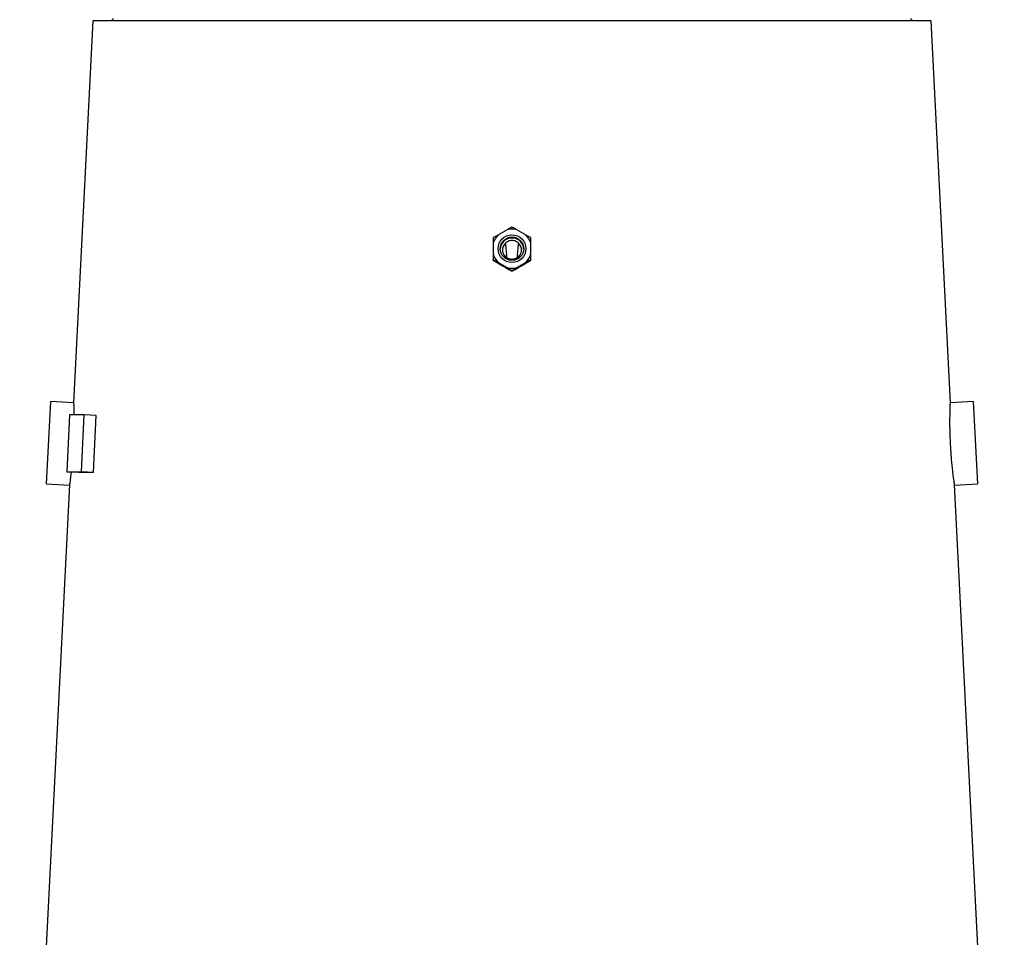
# Model space of a CAD drawing. Header units: millimetres. Extents: x 1685 to 3139, y 857 to 4238.
# Tile 10 of 12: x 1829 to 2689, y 2548 to 3349. Entities that reach past the tile are written whole.
import ezdxf

# ---------------------------------------------------------------- set-up
doc = ezdxf.new("R2010")
doc.units = ezdxf.units.MM
doc.header["$LTSCALE"] = 2

msp = doc.modelspace()

# ---------------------------------------------------------------- linework, layer by layer
at = {"color": 7, "linetype": 'Continuous', "lineweight": 25}
for p, q in [((1892.74, 3348.17), (1875.81, 3014.48)), ((2258.73, 3348.17), (1892.74, 3348.17)), ((1910.73, 3350.17), (1908.73, 3348.17)), ((2624.72, 3348.17), (2258.73, 3348.17)), ((2608.73, 3348.17), (2606.73, 3350.17)), ((2641.65, 3014.52), (2624.72, 3348.17)), ((2254.55, 3165.75), (2246.46, 3161.08)), ((2271, 3161.08), (2262.91, 3165.75)), ((2242.28, 3153.85), (2242.28, 3144.52)), ((2275.18, 3144.52), (2275.18, 3153.85)), ((2242.28, 3138.85), (2242.28, 3139.54)), ((2275.18, 3138.85), (2275.18, 3139.54)), ((2246.46, 3137.29), (2254.55, 3132.63)), ((2262.91, 3132.63), (2271, 3137.29)), ((2258.73, 3129.37), (2258.73, 3130.05)), ((1852.19, 2943.71), (1855.84, 3015.62)), ((1875.83, 3014.6), (1855.84, 3015.62)), ((2661.62, 3015.62), (2641.64, 3014.6)), ((2661.62, 3015.62), (2665.27, 2943.71)), ((1872.21, 3004.09), (1869.76, 2954.15)), ((1885.15, 3004.09), (1872.21, 3004.09)), ((1882.7, 2954.15), (1885.15, 3004.09)), ((1895.58, 3003.54), (1885.15, 3004.09)), ((1893.13, 2953.61), (1895.58, 3003.54)), ((1880.19, 2953.61), (1869.76, 2954.15)), ((1869.76, 2954.15), (1882.7, 2954.15)), ((1873.63, 2953.95), (1873.58, 2953.54)), ((1893.13, 2953.61), (1882.7, 2954.15)), ((1872.17, 2942.79), (1828.71, 2086.17)), ((1852.19, 2943.71), (1872.18, 2942.69)), ((2645.29, 2942.69), (2665.27, 2943.71)), ((2688.75, 2086.17), (2645.29, 2942.75))]:
    msp.add_line(p, q, dxfattribs=at)
for centre, radius in [((2258.73, 3149.18), 12.1), ((2258.73, 3149.12), 10.2)]:
    msp.add_circle(centre, radius, dxfattribs=at)
for centre, radius, start, end in [((2258.73, 3149.14), 17.12, 75.86617, 104.13383), ((2258.7, 3149.18), 17.07, 135.80741, 164.12879), ((2258.73, 3148.22), 10.2, 2.59077, 177.40923), ((2258.76, 3149.18), 17.07, 15.87121, 44.19259), ((2258.71, 3148.17), 8.28, 134.24427, 236.62829), ((2258.75, 3148.17), 8.28, 303.37171, 45.75573), ((2258.7, 3149.19), 17.07, 195.87121, 224.19259), ((2258.76, 3149.19), 17.07, 315.80741, 344.12879), ((2258.73, 3149.23), 17.12, 255.86617, 284.13383)]:
    msp.add_arc(centre, radius, start, end, dxfattribs=at)
for centre, major_axis, ratio, start_param, end_param in [((2258.73, 6886.89), (0, 3766.73), 0.011487, 3.007236, 3.035709), ((2258.73, 6886.89), (0, 3766.73), 0.011487, 3.247477, 3.275949), ((2269.83, 3103.62), (378.31, -219.12), 0.037993, 1.631895, 1.655044), ((2247.63, 3103.62), (378.31, 219.12), 0.037993, 1.486549, 1.509697), ((2259.69, 2934.01), (387, -18.97), 0.0131, 2.815792, 2.94508)]:
    msp.add_ellipse(centre, major_axis=major_axis, ratio=ratio, start_param=start_param, end_param=end_param, dxfattribs=at)
for points, knots in [([(2258.73, 3167.99), (2258.09, 3167.65), (2257.43, 3167.3), (2256.04, 3166.56), (2255.31, 3166.16), (2254.55, 3165.75)], [0, 0, 0, 0, 0.5, 0.5, 1, 1, 1, 1]), ([(2262.91, 3165.75), (2262.15, 3166.17), (2261.43, 3166.56), (2260.03, 3167.3), (2259.37, 3167.66), (2258.73, 3167.99)], [0, 0, 0, 0, 0.5, 0.5, 1, 1, 1, 1]), ([(2246.46, 3161.08), (2245.69, 3160.62), (2244.97, 3160.17), (2243.58, 3159.32), (2242.92, 3158.91), (2242.28, 3158.51)], [0, 0, 0, 0, 0.5, 0.5, 1, 1, 1, 1]), ([(2242.28, 3158.51), (2242.28, 3157.8), (2242.28, 3157.07), (2242.28, 3155.51), (2242.28, 3154.7), (2242.28, 3153.85)], [0, 0, 0, 0, 0.5, 0.5, 1, 1, 1, 1]), ([(2252.94, 3154.11), (2253.31, 3154.49), (2253.73, 3154.84), (2254.62, 3155.44), (2255.09, 3155.7), (2256.09, 3156.12), (2256.6, 3156.28), (2257.65, 3156.49), (2258.19, 3156.55), (2259.27, 3156.55), (2259.81, 3156.49), (2260.86, 3156.28), (2261.38, 3156.12), (2262.37, 3155.7), (2262.84, 3155.44), (2263.74, 3154.84), (2264.15, 3154.49), (2264.53, 3154.11)], [0, 0, 0, 0, 0.125, 0.125, 0.25, 0.25, 0.375, 0.375, 0.5, 0.5, 0.625, 0.625, 0.75, 0.75, 0.875, 0.875, 1, 1, 1, 1]), ([(2275.18, 3158.51), (2274.54, 3158.91), (2273.88, 3159.32), (2272.49, 3160.18), (2271.76, 3160.62), (2271, 3161.08)], [0, 0, 0, 0, 0.5, 0.5, 1, 1, 1, 1]), ([(2275.18, 3153.85), (2275.18, 3154.71), (2275.18, 3155.52), (2275.18, 3157.08), (2275.18, 3157.81), (2275.18, 3158.51)], [0, 0, 0, 0, 0.5, 0.5, 1, 1, 1, 1]), ([(2242.28, 3144.52), (2242.28, 3143.61), (2242.28, 3142.76), (2242.28, 3141.1), (2242.28, 3140.31), (2242.28, 3139.54)], [0, 0, 0, 0, 0.5, 0.5, 1, 1, 1, 1]), ([(2242.28, 3139.54), (2242.92, 3139.2), (2243.58, 3138.85), (2244.98, 3138.1), (2245.7, 3137.71), (2246.46, 3137.29)], [0, 0, 0, 0, 0.5, 0.5, 1, 1, 1, 1]), ([(2263.3, 3141.26), (2262.63, 3140.8), (2261.91, 3140.45), (2260.74, 3140.08), (2260.34, 3139.99), (2259.54, 3139.87), (2259.14, 3139.84), (2258.33, 3139.84), (2257.92, 3139.87), (2257.12, 3139.99), (2256.73, 3140.08), (2255.95, 3140.32), (2255.57, 3140.47), (2254.84, 3140.83), (2254.49, 3141.03), (2254.16, 3141.26)], [0, 0, 0, 0, 0.25, 0.25, 0.375, 0.375, 0.5, 0.5, 0.625, 0.625, 0.75, 0.75, 0.875, 0.875, 1, 1, 1, 1]), ([(2271, 3137.29), (2271.77, 3137.71), (2272.49, 3138.1), (2273.88, 3138.85), (2274.54, 3139.2), (2275.18, 3139.54)], [0, 0, 0, 0, 0.5, 0.5, 1, 1, 1, 1]), ([(2275.18, 3139.54), (2275.18, 3140.3), (2275.18, 3141.1), (2275.18, 3142.76), (2275.18, 3143.62), (2275.18, 3144.52)], [0, 0, 0, 0, 0.5, 0.5, 1, 1, 1, 1]), ([(2246.29, 3136.38), (2245.55, 3136.83), (2244.86, 3137.25), (2243.53, 3138.07), (2242.9, 3138.47), (2242.28, 3138.85)], [0, 0, 0, 0, 0.5, 0.5, 1, 1, 1, 1]), ([(2254.55, 3132.63), (2255.31, 3132.17), (2256.04, 3131.72), (2257.43, 3130.86), (2258.1, 3130.45), (2258.73, 3130.05)], [0, 0, 0, 0, 0.5, 0.5, 1, 1, 1, 1]), ([(2258.73, 3129.37), (2258.16, 3129.67), (2257.57, 3129.98), (2256.35, 3130.64), (2255.7, 3130.98), (2255.04, 3131.35)], [0, 0, 0, 0, 0.5, 0.5, 1, 1, 1, 1]), ([(2258.73, 3130.05), (2259.37, 3130.45), (2260.02, 3130.86), (2261.42, 3131.72), (2262.15, 3132.17), (2262.91, 3132.63)], [0, 0, 0, 0, 0.5, 0.5, 1, 1, 1, 1]), ([(2262.42, 3131.35), (2261.76, 3130.98), (2261.12, 3130.64), (2259.89, 3129.98), (2259.3, 3129.67), (2258.73, 3129.37)], [0, 0, 0, 0, 0.5, 0.5, 1, 1, 1, 1]), ([(2275.18, 3138.85), (2274.57, 3138.47), (2273.93, 3138.07), (2272.59, 3137.24), (2271.9, 3136.82), (2271.17, 3136.38)], [0, 0, 0, 0, 0.5, 0.5, 1, 1, 1, 1]), ([(1875.82, 3014.48), (1875.82, 3014.49), (1875.82, 3014.53), (1875.87, 3013.43), (1875.94, 3011.39), (1876.04, 3008.28), (1876.11, 3005.79), (1876.12, 3004.16), (1876.12, 3004.09)], [0, 0, 0, 0, 0.1302903, 0.3418438, 0.5595173, 0.771384, 0.9893481, 1, 1, 1, 1]), ([(2644.03, 2952.27), (2643.86, 2953.7), (2643.53, 2956.58), (2643.01, 2961.71), (2642.51, 2967.32), (2642.08, 2973.21), (2641.73, 2979.3), (2641.49, 2985.31), (2641.34, 2991.19), (2641.28, 2996.66), (2641.3, 3001.67), (2641.37, 3006), (2641.46, 3009.59), (2641.55, 3012.29), (2641.62, 3013.97), (2641.65, 3014.7), (2641.64, 3014.55), (2641.64, 3014.52)], [0, 0, 0, 0, 0.069504, 0.14102, 0.210526, 0.282057, 0.351374, 0.422711, 0.491873, 0.563032, 0.632373, 0.703711, 0.773285, 0.844881, 0.914379, 0.985907, 1, 1, 1, 1]), ([(1873.58, 2953.54), (1873.42, 2952.18), (1873.09, 2949.43), (1872.68, 2946.33), (1872.37, 2944.09), (1872.19, 2942.85), (1872.18, 2942.8), (1872.18, 2942.79)], [0, 0, 0, 0, 0.208018, 0.422054, 0.630076, 0.844162, 1, 1, 1, 1]), ([(2645.29, 2942.75), (2645.29, 2942.73), (2645.31, 2942.57), (2645.22, 2943.24), (2644.99, 2944.82), (2644.6, 2947.65), (2644.24, 2950.61), (2644.03, 2952.27)], [0, 0, 0, 0, 0.029445, 0.257424, 0.478487, 0.705931, 1, 1, 1, 1])]:
    msp.add_open_spline(points, degree=3, knots=knots, dxfattribs=at)

doc.saveas('drawing.dxf')
